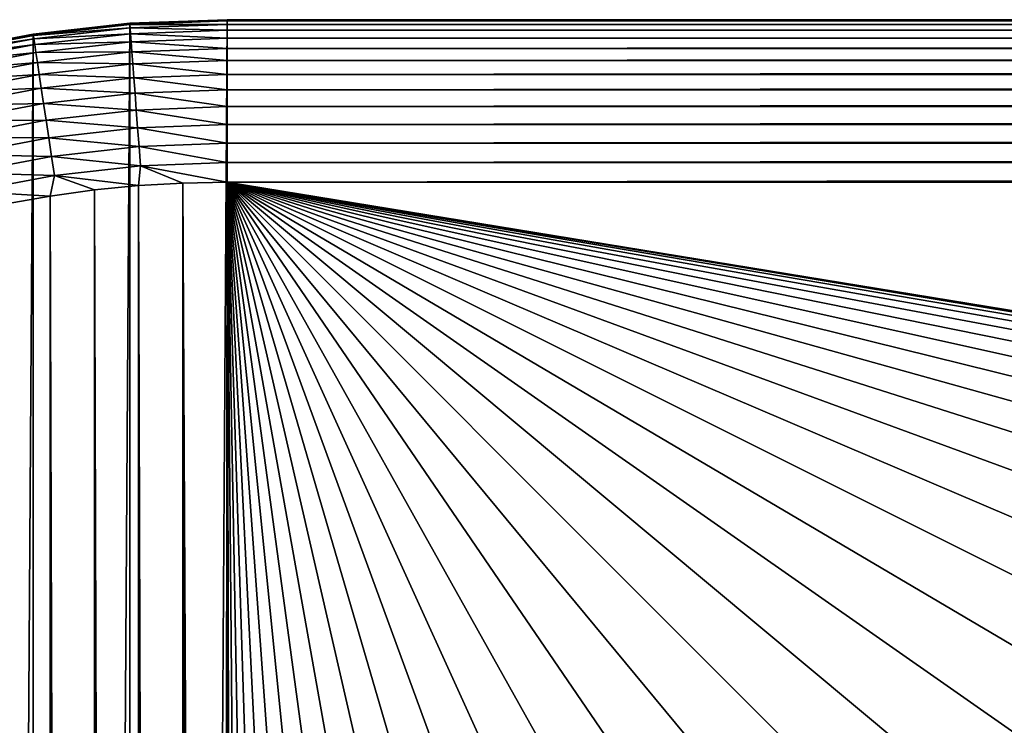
# Model space of a CAD drawing. Header units: metres. Extents: x -24 to 236, y -24 to 24.
# Tile 204 of 256: x 139.86 to 142.89, y 21.33 to 23.5. Entities that reach past the tile are written whole.
import ezdxf

# ---------------------------------------------------------------- set-up
doc = ezdxf.new("R2010")
doc.units = ezdxf.units.M
doc.layers.add('solid_10392024', color=7, linetype='CONTINUOUS')

msp = doc.modelspace()

# ---------------------------------------------------------------- linework, layer by layer
at = {"layer": 'solid_10392024'}
for points in [[(140.201065, -23.488813), (140.201065, 23.488813), (140.5, 23.5)], [(140.5, 23.5, 3.5), (140.5, 23.5), (140.201065, 23.488813)], [(140.5, -23.5), (140.201065, -23.488813), (140.5, 23.5)], [(140.20108, 23.488815, 3.5), (140.5, 23.5, 3.5), (140.201065, 23.488813)], [(140.5, 23.496433, 3.559608), (140.5, 23.5, 3.5), (140.20108, 23.488815, 3.5)], [(140.5, -23.5), (140.5, 23.5), (179.5, 23.5)], [(179.5, 23.5, 3.5), (179.5, 23.5), (140.5, 23.5)], [(179.5, -23.5), (140.5, -23.5), (179.5, 23.5)], [(140.5, 23.5, 3.5), (179.5, 23.5, 3.5), (140.5, 23.5)], [(140.5, 23.496433, 3.559608), (179.5, 23.5, 3.5), (140.5, 23.5, 3.5)], [(179.5, 23.496433, 3.559608), (179.5, 23.5, 3.5), (140.5, 23.496433, 3.559608)], [(140.20108, 23.488815, 3.5), (140.201065, 23.488813), (139.903717, 23.455299)], [(139.903824, 23.455324, 3.5), (140.20108, 23.488815, 3.5), (139.903717, 23.455299)], [(139.903717, -23.455299), (139.903717, 23.455299), (140.201065, 23.488813)], [(140.201065, -23.488813), (139.903717, -23.455299), (140.201065, 23.488813)], [(140.20134, 23.48526, 3.559608), (140.20108, 23.488815, 3.5), (139.903824, 23.455324, 3.5)], [(140.20134, 23.48526, 3.559608), (139.903824, 23.455324, 3.5), (139.904358, 23.451797, 3.559608)], [(140.20134, 23.48526, 3.559608), (139.904358, 23.451797, 3.559608), (140.202148, 23.47447, 3.619071)], [(139.904358, 23.451797, 3.559608), (139.905975, 23.441099, 3.619071), (140.202148, 23.47447, 3.619071)], [(140.202148, 23.47447, 3.619071), (139.905975, 23.441099, 3.619071), (140.203491, 23.456606, 3.676794)], [(140.5, 23.496433, 3.559608), (140.20108, 23.488815, 3.5), (140.20134, 23.48526, 3.559608)], [(140.5, 23.496433, 3.559608), (140.20134, 23.48526, 3.559608), (140.5, 23.485615, 3.619071)], [(140.20134, 23.48526, 3.559608), (140.202148, 23.47447, 3.619071), (140.5, 23.485615, 3.619071)], [(140.5, 23.485615, 3.619071), (140.202148, 23.47447, 3.619071), (140.5, 23.467701, 3.676794)], [(140.202148, 23.47447, 3.619071), (140.203491, 23.456606, 3.676794), (140.5, 23.467701, 3.676794)], [(179.5, 23.496433, 3.559608), (140.5, 23.496433, 3.559608), (140.5, 23.485615, 3.619071)], [(179.5, 23.485615, 3.619071), (179.5, 23.496433, 3.559608), (140.5, 23.485615, 3.619071)], [(179.5, 23.485615, 3.619071), (140.5, 23.485615, 3.619071), (140.5, 23.467701, 3.676794)], [(179.5, 23.467701, 3.676794), (179.5, 23.485615, 3.619071), (140.5, 23.467701, 3.676794)], [(139.609909, 23.399712, 3.5), (139.903824, 23.455324, 3.5), (139.609924, 23.399714)], [(139.904358, 23.451797, 3.559608), (139.903824, 23.455324, 3.5), (139.609909, 23.399712, 3.5)], [(139.904358, 23.451797, 3.559608), (139.609909, 23.399712, 3.5), (139.610703, 23.396235, 3.559608)], [(139.903824, 23.455324, 3.5), (139.903717, 23.455299), (139.609924, 23.399714)], [(139.609924, -23.399714), (139.609924, 23.399714), (139.903717, 23.455299)], [(139.903717, -23.455299), (139.609924, -23.399714), (139.903717, 23.455299)], [(139.904358, 23.451797, 3.559608), (139.610703, 23.396235, 3.559608), (139.905975, 23.441099, 3.619071)], [(139.610703, 23.396235, 3.559608), (139.613113, 23.385687, 3.619071), (139.905975, 23.441099, 3.619071)], [(139.905975, 23.441099, 3.619071), (139.613113, 23.385687, 3.619071), (139.908646, 23.423386, 3.676794)], [(139.905975, 23.441099, 3.619071), (139.908646, 23.423386, 3.676794), (140.203491, 23.456606, 3.676794)], [(140.203491, 23.456606, 3.676794), (139.908646, 23.423386, 3.676794), (140.205338, 23.431927, 3.731934)], [(140.5, 23.467701, 3.676794), (140.203491, 23.456606, 3.676794), (140.5, 23.442953, 3.731934)], [(140.203491, 23.456606, 3.676794), (140.205338, 23.431927, 3.731934), (140.5, 23.442953, 3.731934)], [(140.5, 23.442953, 3.731934), (140.205338, 23.431927, 3.731934), (140.5, 23.411732, 3.783684)], [(179.5, 23.467701, 3.676794), (140.5, 23.467701, 3.676794), (140.5, 23.442953, 3.731934)], [(179.5, 23.442953, 3.731934), (179.5, 23.467701, 3.676794), (140.5, 23.442953, 3.731934)], [(179.5, 23.442953, 3.731934), (140.5, 23.442953, 3.731934), (140.5, 23.411732, 3.783684)], [(179.5, 23.411732, 3.783684), (179.5, 23.442953, 3.731934), (140.5, 23.411732, 3.783684)], [(139.613113, 23.385687, 3.619071), (139.617096, 23.368221, 3.676794), (139.908646, 23.423386, 3.676794)], [(139.908646, 23.423386, 3.676794), (139.617096, 23.368221, 3.676794), (139.912338, 23.398912, 3.731934)], [(139.908646, 23.423386, 3.676794), (139.912338, 23.398912, 3.731934), (140.205338, 23.431927, 3.731934)], [(140.205338, 23.431927, 3.731934), (139.912338, 23.398912, 3.731934), (140.207672, 23.400793, 3.783684)], [(140.205338, 23.431927, 3.731934), (140.207672, 23.400793, 3.783684), (140.5, 23.411732, 3.783684)], [(140.5, 23.411732, 3.783684), (140.207672, 23.400793, 3.783684), (140.5, 23.374496, 3.83129)], [(179.5, 23.411732, 3.783684), (140.5, 23.411732, 3.783684), (140.5, 23.374496, 3.83129)], [(179.5, 23.374496, 3.83129), (179.5, 23.411732, 3.783684), (140.5, 23.374496, 3.83129)], [(139.617096, 23.368221, 3.676794), (139.622604, 23.344095, 3.731934), (139.912338, 23.398912, 3.731934)], [(139.912338, 23.398912, 3.731934), (139.622604, 23.344095, 3.731934), (139.916992, 23.368042, 3.783684)], [(139.912338, 23.398912, 3.731934), (139.916992, 23.368042, 3.783684), (140.207672, 23.400793, 3.783684)], [(140.207672, 23.400793, 3.783684), (139.916992, 23.368042, 3.783684), (140.210464, 23.363663, 3.83129)], [(140.207672, 23.400793, 3.783684), (140.210464, 23.363663, 3.83129), (140.5, 23.374496, 3.83129)], [(139.622604, 23.344095, 3.731934), (139.629562, 23.313656, 3.783684), (139.916992, 23.368042, 3.783684)], [(139.916992, 23.368042, 3.783684), (139.629562, 23.313656, 3.783684), (139.922531, 23.331221, 3.83129)], [(139.916992, 23.368042, 3.783684), (139.922531, 23.331221, 3.83129), (140.210464, 23.363663, 3.83129)], [(140.210464, 23.363663, 3.83129), (139.922531, 23.331221, 3.83129), (140.213654, 23.321074, 3.874055)], [(140.5, 23.374496, 3.83129), (140.210464, 23.363663, 3.83129), (140.5, 23.331787, 3.874055)], [(140.210464, 23.363663, 3.83129), (140.213654, 23.321074, 3.874055), (140.5, 23.331787, 3.874055)], [(179.5, 23.374496, 3.83129), (140.5, 23.374496, 3.83129), (140.5, 23.331787, 3.874055)], [(179.5, 23.331787, 3.874055), (179.5, 23.374496, 3.83129), (140.5, 23.331787, 3.874055)], [(139.629562, 23.313656, 3.783684), (139.637848, 23.277353, 3.83129), (139.922531, 23.331221, 3.83129)], [(139.922531, 23.331221, 3.83129), (139.637848, 23.277353, 3.83129), (139.928909, 23.28899, 3.874055)], [(139.922531, 23.331221, 3.83129), (139.928909, 23.28899, 3.874055), (140.213654, 23.321074, 3.874055)], [(140.213654, 23.321074, 3.874055), (139.928909, 23.28899, 3.874055), (140.217209, 23.273649, 3.911355)], [(140.5, 23.331787, 3.874055), (140.213654, 23.321074, 3.874055), (140.5, 23.284231, 3.911355)], [(140.213654, 23.321074, 3.874055), (140.217209, 23.273649, 3.911355), (140.5, 23.284231, 3.911355)], [(179.5, 23.331787, 3.874055), (140.5, 23.331787, 3.874055), (140.5, 23.284231, 3.911355)], [(179.5, 23.284231, 3.911355), (179.5, 23.331787, 3.874055), (140.5, 23.284231, 3.911355)], [(139.637848, 23.277353, 3.83129), (139.647354, 23.235716, 3.874055), (139.928909, 23.28899, 3.874055)], [(139.928909, 23.28899, 3.874055), (139.647354, 23.235716, 3.874055), (139.935989, 23.241964, 3.911355)], [(139.928909, 23.28899, 3.874055), (139.935989, 23.241964, 3.911355), (140.217209, 23.273649, 3.911355)], [(140.217209, 23.273649, 3.911355), (139.935989, 23.241964, 3.911355), (140.221069, 23.222086, 3.942644)], [(140.5, 23.284231, 3.911355), (140.217209, 23.273649, 3.911355), (140.5, 23.232523, 3.942644)], [(140.217209, 23.273649, 3.911355), (140.221069, 23.222086, 3.942644), (140.5, 23.232523, 3.942644)], [(179.5, 23.284231, 3.911355), (140.5, 23.284231, 3.911355), (140.5, 23.232523, 3.942644)], [(179.5, 23.232523, 3.942644), (179.5, 23.284231, 3.911355), (140.5, 23.232523, 3.942644)], [(139.647354, 23.235716, 3.874055), (139.657928, 23.189352, 3.911355), (139.935989, 23.241964, 3.911355)], [(139.935989, 23.241964, 3.911355), (139.657928, 23.189352, 3.911355), (139.943695, 23.190832, 3.942644)], [(139.935989, 23.241964, 3.911355), (139.943695, 23.190832, 3.942644), (140.221069, 23.222086, 3.942644)], [(140.5, 23.232523, 3.942644), (140.221069, 23.222086, 3.942644), (140.5, 23.177416, 3.967465)], [(179.5, 23.232523, 3.942644), (140.5, 23.232523, 3.942644), (140.5, 23.177416, 3.967465)], [(179.5, 23.177416, 3.967465), (179.5, 23.232523, 3.942644), (140.5, 23.177416, 3.967465)], [(140.221069, 23.222086, 3.942644), (139.943695, 23.190832, 3.942644), (140.225189, 23.167133, 3.967465)], [(140.221069, 23.222086, 3.942644), (140.225189, 23.167133, 3.967465), (140.5, 23.177416, 3.967465)], [(139.657928, 23.189352, 3.911355), (139.669434, 23.138941, 3.942644), (139.943695, 23.190832, 3.942644)], [(139.943695, 23.190832, 3.942644), (139.669434, 23.138941, 3.942644), (139.951904, 23.136341, 3.967465)], [(139.943695, 23.190832, 3.942644), (139.951904, 23.136341, 3.967465), (140.225189, 23.167133, 3.967465)], [(140.225189, 23.167133, 3.967465), (139.951904, 23.136341, 3.967465), (140.229492, 23.109594, 3.985456)], [(140.5, 23.177416, 3.967465), (140.225189, 23.167133, 3.967465), (140.5, 23.119717, 3.985456)], [(140.225189, 23.167133, 3.967465), (140.229492, 23.109594, 3.985456), (140.5, 23.119717, 3.985456)], [(179.5, 23.177416, 3.967465), (140.5, 23.177416, 3.967465), (140.5, 23.119717, 3.985456)], [(179.5, 23.119717, 3.985456), (179.5, 23.177416, 3.967465), (140.5, 23.119717, 3.985456)], [(139.669434, 23.138941, 3.942644), (139.681702, 23.085215, 3.967465), (139.951904, 23.136341, 3.967465)], [(139.951904, 23.136341, 3.967465), (139.681702, 23.085215, 3.967465), (139.96051, 23.079287, 3.985456)], [(139.951904, 23.136341, 3.967465), (139.96051, 23.079287, 3.985456), (140.229492, 23.109594, 3.985456)], [(140.229492, 23.109594, 3.985456), (139.96051, 23.079287, 3.985456), (140.233948, 23.050314, 3.996354)], [(140.5, 23.119717, 3.985456), (140.229492, 23.109594, 3.985456), (140.5, 23.060268, 3.996354)], [(140.229492, 23.109594, 3.985456), (140.233948, 23.050314, 3.996354), (140.5, 23.060268, 3.996354)], [(179.5, 23.119717, 3.985456), (140.5, 23.119717, 3.985456), (140.5, 23.060268, 3.996354)], [(179.5, 23.060268, 3.996354), (179.5, 23.119717, 3.985456), (140.5, 23.060268, 3.996354)], [(139.681702, 23.085215, 3.967465), (139.694534, 23.028963, 3.985456), (139.96051, 23.079287, 3.985456)], [(139.96051, 23.079287, 3.985456), (139.694534, 23.028963, 3.985456), (139.969376, 23.020504, 3.996354)], [(139.96051, 23.079287, 3.985456), (139.969376, 23.020504, 3.996354), (140.233948, 23.050314, 3.996354)], [(140.233948, 23.050314, 3.996354), (139.969376, 23.020504, 3.996354), (140.228027, 22.989431, 4)], [(140.233948, 23.050314, 3.996354), (140.228027, 22.989431, 4), (140.363968, 22.997387, 4)], [(140.5, 23.060268, 3.996354), (140.233948, 23.050314, 3.996354), (140.5, 23, 4)], [(140.233948, 23.050314, 3.996354), (140.363968, 22.997387, 4), (140.5, 23, 4)], [(179.5, 23.060268, 3.996354), (140.5, 23, 4), (179.5, 23, 4)], [(179.5, 23.060268, 3.996354), (140.5, 23.060268, 3.996354), (140.5, 23, 4)], [(139.694534, 23.028963, 3.985456), (139.707764, 22.971004, 3.996354), (139.969376, 23.020504, 3.996354)], [(139.969376, 23.020504, 3.996354), (139.707764, 22.971004, 3.996354), (139.956177, 22.957489, 4)], [(139.969376, 23.020504, 3.996354), (139.956177, 22.957489, 4), (140.092087, 22.976131, 4)], [(139.969376, 23.020504, 3.996354), (140.092087, 22.976131, 4), (140.228027, 22.989431, 4)], [(140.228027, -22.989431, 4), (140.228027, 22.989431, 4), (140.092087, 22.976131, 4)], [(140.363968, -22.997387, 4), (140.363968, 22.997387, 4), (140.228027, 22.989431, 4)], [(140.228027, -22.989431, 4), (140.363968, -22.997387, 4), (140.228027, 22.989431, 4)], [(140.475098, 0.990257, 4), (140.5, 23, 4), (140.363968, 22.997387, 4)], [(140.363968, -22.997387, 4), (140.5, -23, 4), (140.363968, 22.997387, 4)], [(140.449997, 0, 4), (140.363968, 22.997387, 4), (140.5, -23, 4)], [(140.449997, 0, 4), (140.475098, 0.990257, 4), (140.363968, 22.997387, 4)], [(140.475098, 0.990257, 4), (140.550308, 1.977896, 4), (140.5, 23, 4)], [(162.960419, 19.324549, 4), (179.5, 23, 4), (140.5, 23, 4)], [(161.97789, 19.449684, 4), (162.960419, 19.324549, 4), (140.5, 23, 4)], [(160.990311, 19.5249, 4), (161.97789, 19.449684, 4), (140.5, 23, 4)], [(160, 19.549999, 4), (160.990311, 19.5249, 4), (140.5, 23, 4)], [(159.009689, 19.5249, 4), (160, 19.549999, 4), (140.5, 23, 4)], [(158.02211, 19.449684, 4), (159.009689, 19.5249, 4), (140.5, 23, 4)], [(157.039581, 19.324549, 4), (158.02211, 19.449684, 4), (140.5, 23, 4)], [(156.064667, 19.149815, 4), (157.039581, 19.324549, 4), (140.5, 23, 4)], [(155.099808, 18.925922, 4), (156.064667, 19.149815, 4), (140.5, 23, 4)], [(154.147476, 18.653429, 4), (155.099808, 18.925922, 4), (140.5, 23, 4)], [(153.210129, 18.333033, 4), (154.147476, 18.653429, 4), (140.5, 23, 4)], [(152.290283, 17.965597, 4), (153.210129, 18.333033, 4), (140.5, 23, 4)], [(151.390274, 17.552065, 4), (152.290283, 17.965597, 4), (140.5, 23, 4)], [(150.51239, 17.093491, 4), (151.390274, 17.552065, 4), (140.5, 23, 4)], [(149.658813, 16.591028, 4), (150.51239, 17.093491, 4), (140.5, 23, 4)], [(148.831741, 16.045946, 4), (149.658813, 16.591028, 4), (140.5, 23, 4)], [(148.033295, 15.459634, 4), (148.831741, 16.045946, 4), (140.5, 23, 4)], [(147.265625, 14.833675, 4), (148.033295, 15.459634, 4), (140.5, 23, 4)], [(146.530685, 14.169675, 4), (147.265625, 14.833675, 4), (140.5, 23, 4)], [(145.830322, 13.469319, 4), (146.530685, 14.169675, 4), (140.5, 23, 4)], [(145.166321, 12.73438, 4), (145.830322, 13.469319, 4), (140.5, 23, 4)], [(144.540359, 11.966712, 4), (145.166321, 12.73438, 4), (140.5, 23, 4)], [(143.954056, 11.168262, 4), (144.540359, 11.966712, 4), (140.5, 23, 4)], [(143.408966, 10.341187, 4), (143.954056, 11.168262, 4), (140.5, 23, 4)], [(142.906509, 9.487617, 4), (143.408966, 10.341187, 4), (140.5, 23, 4)], [(142.447937, 8.609718, 4), (142.906509, 9.487617, 4), (140.5, 23, 4)], [(142.034409, 7.709713, 4), (142.447937, 8.609718, 4), (140.5, 23, 4)], [(141.666962, 6.789874, 4), (142.034409, 7.709713, 4), (140.5, 23, 4)], [(141.346573, 5.852529, 4), (141.666962, 6.789874, 4), (140.5, 23, 4)], [(141.074081, 4.90019, 4), (141.346573, 5.852529, 4), (140.5, 23, 4)], [(140.850189, 3.935338, 4), (141.074081, 4.90019, 4), (140.5, 23, 4)], [(140.675446, 2.960418, 4), (140.850189, 3.935338, 4), (140.5, 23, 4)], [(140.550308, 1.977896, 4), (140.675446, 2.960418, 4), (140.5, 23, 4)], [(139.707764, 22.971004, 3.996354), (139.82103, 22.933502, 4), (139.956177, 22.957489, 4)], [(139.956177, -22.957489, 4), (139.956177, 22.957489, 4), (139.82103, 22.933502, 4)], [(140.092087, -22.976131, 4), (140.092087, 22.976131, 4), (139.956177, 22.957489, 4)], [(139.956177, -22.957489, 4), (140.092087, -22.976131, 4), (139.956177, 22.957489, 4)], [(140.092087, -22.976131, 4), (140.228027, -22.989431, 4), (140.092087, 22.976131, 4)], [(139.82103, -22.933502, 4), (139.956177, -22.957489, 4), (139.82103, 22.933502, 4)]]:
    msp.add_3dface(points, dxfattribs=at)

doc.saveas('drawing.dxf')
